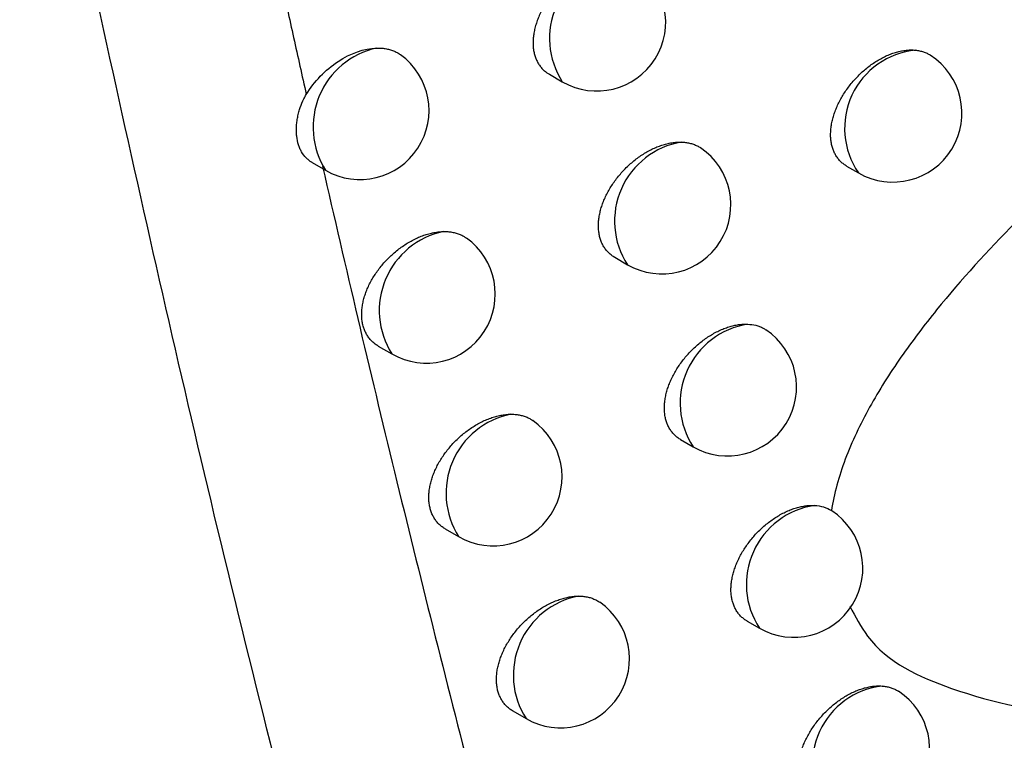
# Model space of a CAD drawing. Header units: millimetres. Extents: x -0.41 to 0.79, y -0.23 to 0.59.
# Tile 72 of 83: x 0.61375 to 0.62089, y 0.28799 to 0.29321. Entities that reach past the tile are written whole.
import ezdxf

# ---------------------------------------------------------------- set-up
doc = ezdxf.new("R2010")
doc.units = ezdxf.units.MM

msp = doc.modelspace()

# ---------------------------------------------------------------- linework, layer by layer
at = {"color": 7, "linetype": 'Continuous', "lineweight": 25}
for p, q in [((0.6175898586, 0.2928137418), (0.6176836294, 0.2927596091)), ((0.6158697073, 0.2921739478), (0.6159671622, 0.2921176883)), ((0.6197451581, 0.2921489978), (0.6198310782, 0.2920993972)), ((0.6180635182, 0.2914869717), (0.6181558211, 0.2914336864)), ((0.6163490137, 0.2908439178), (0.6164476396, 0.2907869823)), ((0.6185413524, 0.2901658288), (0.6186322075, 0.2901133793)), ((0.6168350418, 0.2895180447), (0.6169321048, 0.2894620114)), ((0.6190233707, 0.288850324), (0.619112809, 0.2887986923)), ((0.6173250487, 0.2881979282), (0.6174205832, 0.2881427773))]:
    msp.add_line(p, q, dxfattribs=at)
at = {"color": 9, "linetype": 'Continuous', "lineweight": 25}
for centre, radius, start, end in [((0.6181737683, 0.2930746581), 0.0005826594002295, 100.218004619, 212.7318920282), ((0.6164632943, 0.2924309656), 0.0005867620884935, 102.3888727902, 212.2699308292), ((0.6203001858, 0.2924220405), 0.0005693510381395, 95.4997422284, 214.5194487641), ((0.6186442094, 0.2917492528), 0.0005814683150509, 99.6413038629, 212.868049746), ((0.6169424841, 0.2911006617), 0.0005858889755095, 101.9378885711, 212.3703985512), ((0.6191187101, 0.2904294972), 0.0005801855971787, 99.0302435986, 213.0148622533), ((0.6174255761, 0.2897761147), 0.0005849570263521, 101.4622646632, 212.4774818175), ((0.6195972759, 0.2891153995), 0.0005788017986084, 98.3820333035, 213.1735735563), ((0.6179125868, 0.2884573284), 0.00058396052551, 100.9603320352, 212.5918650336), ((0.6200691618, 0.2878118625), 0.0005711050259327, 96.6905729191, 214.3485633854)]:
    msp.add_arc(centre, radius, start, end, dxfattribs=at)
at = {"color": 7, "linetype": 'Continuous', "lineweight": 25}
for centre, radius, start, end in [((0.6179336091, 0.2931926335), 0.0005000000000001, 240.0026882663, 55.4893914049), ((0.6162171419, 0.2925507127), 0.0005, 240.0026882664, 54.0876018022), ((0.6200810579, 0.2925324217), 0.0005000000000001, 240.0026882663, 57.2197964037), ((0.6184058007, 0.2918667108), 0.0005, 240.0026882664, 55.7744069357), ((0.6166976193, 0.2912200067), 0.0005, 240.0026882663, 54.491671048), ((0.6188821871, 0.2905464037), 0.0005, 240.0026882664, 56.1527084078), ((0.6171820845, 0.2898950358), 0.0005000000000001, 240.0026882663, 54.8152026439), ((0.6193627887, 0.2892317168), 0.0005000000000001, 240.0026882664, 56.6209647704), ((0.6176705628, 0.2885758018), 0.0005000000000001, 240.0026882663, 55.1261550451), ((0.6198476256, 0.2879226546), 0.0005, 240.0026882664, 56.7065634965)]:
    msp.add_arc(centre, radius, start, end, dxfattribs=at)
for points, knots in [([(0.623105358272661, 0.2652140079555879), (0.6229938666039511, 0.2654851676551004), (0.622436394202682, 0.2668410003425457), (0.6210331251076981, 0.2704035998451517), (0.6190263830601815, 0.2760039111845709), (0.6169380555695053, 0.2827531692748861), (0.615155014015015, 0.2893995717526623), (0.6142110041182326, 0.2938027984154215), (0.6137491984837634, 0.2959568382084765)], [0, 0, 0, 0, 0.0280700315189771, 0.1403536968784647, 0.364943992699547, 0.5897806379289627, 0.7993224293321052, 0.9999999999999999, 0.9999999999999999, 0.9999999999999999, 0.9999999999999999]), ([(0.6241891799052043, 0.2943248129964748), (0.623751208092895, 0.294023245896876), (0.6233115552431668, 0.2937088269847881), (0.6224382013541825, 0.29304509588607), (0.622006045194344, 0.292697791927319), (0.6213736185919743, 0.2921337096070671), (0.6211668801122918, 0.2919394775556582), (0.6207692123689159, 0.2915364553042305), (0.6205776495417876, 0.2913274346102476), (0.6203085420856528, 0.2909952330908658), (0.6202219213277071, 0.2908813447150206), (0.6200573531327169, 0.2906447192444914), (0.6199801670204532, 0.2905228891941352), (0.6198435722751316, 0.290276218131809), (0.619783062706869, 0.2901490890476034), (0.6196884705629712, 0.2898975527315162), (0.6196541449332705, 0.2897732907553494), (0.619635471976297, 0.289650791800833)], [0, 0, 0, 0, 0.250000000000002, 0.250000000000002, 0.500000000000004, 0.500000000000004, 0.625000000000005, 0.625000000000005, 0.750000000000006, 0.750000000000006, 0.8125000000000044, 0.8125000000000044, 0.875000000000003, 0.875000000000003, 0.9375000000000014, 0.9375000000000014, 1, 1, 1, 1]), ([(0.6180704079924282, 0.2936480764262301), (0.6180604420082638, 0.2936479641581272), (0.6180404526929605, 0.2936477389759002), (0.6180084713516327, 0.2936440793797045), (0.6179748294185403, 0.2936377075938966), (0.6179394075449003, 0.2936280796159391), (0.6179032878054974, 0.29361538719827), (0.6178670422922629, 0.2935997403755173), (0.6178310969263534, 0.2935813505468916), (0.6177955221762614, 0.2935602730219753), (0.6177602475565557, 0.29353637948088), (0.6177260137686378, 0.2935100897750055), (0.6176932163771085, 0.2934817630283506), (0.6176619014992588, 0.2934514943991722), (0.6176319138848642, 0.2934190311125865), (0.6176040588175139, 0.2933851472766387), (0.6175786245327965, 0.29335031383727), (0.6175555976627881, 0.2933146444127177), (0.6175347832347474, 0.2932777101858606), (0.6175168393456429, 0.2932405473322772), (0.6175018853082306, 0.2932036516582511), (0.6174898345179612, 0.2931671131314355), (0.6174805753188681, 0.293130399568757), (0.6174744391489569, 0.2930945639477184), (0.6174713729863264, 0.2930600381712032), (0.6174712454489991, 0.2930268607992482), (0.6174741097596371, 0.2929945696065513), (0.6174799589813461, 0.2929639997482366), (0.6174886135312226, 0.2929354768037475), (0.6174999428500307, 0.2929089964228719), (0.6175141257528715, 0.2928843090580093), (0.6175309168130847, 0.29286192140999), (0.6175501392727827, 0.292842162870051), (0.6175696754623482, 0.2928260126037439), (0.6175838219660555, 0.29281766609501), (0.6175900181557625, 0.2928140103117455)], [0, 0, 0, 0, 0.0278949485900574, 0.0559504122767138, 0.086429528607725, 0.1171155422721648, 0.1484503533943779, 0.1800079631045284, 0.2109129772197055, 0.2420309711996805, 0.2738213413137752, 0.3058445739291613, 0.3368284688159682, 0.3680301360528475, 0.3999240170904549, 0.4320595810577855, 0.4627098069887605, 0.4935787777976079, 0.5251454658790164, 0.5569566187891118, 0.5870032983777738, 0.6172649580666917, 0.6482109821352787, 0.6793960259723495, 0.7088598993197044, 0.7385320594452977, 0.7688630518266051, 0.7994222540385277, 0.8285972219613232, 0.8579743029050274, 0.887985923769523, 0.9182153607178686, 0.9475134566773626, 0.977010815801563, 1, 1, 1, 1]), ([(0.6156449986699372, 0.293490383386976), (0.6156750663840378, 0.2933534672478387), (0.6157353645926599, 0.2930788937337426), (0.6157966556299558, 0.2928049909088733), (0.6158273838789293, 0.2926676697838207)], [0, 0, 0, 0, 0.4986502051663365, 1, 1, 1, 1]), ([(0.6158273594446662, 0.2926677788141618), (0.6158838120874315, 0.2927618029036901), (0.6159656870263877, 0.292846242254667), (0.6161490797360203, 0.2929667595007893), (0.6162476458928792, 0.2930013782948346), (0.616337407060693, 0.2930040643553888)], [0, 0, 0, 0, 0.5, 0.5, 1, 1, 1, 1]), ([(0.6163374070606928, 0.2930040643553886), (0.6163481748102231, 0.2930041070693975), (0.616369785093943, 0.2930041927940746), (0.6164009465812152, 0.2930005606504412), (0.6164310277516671, 0.2929940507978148), (0.6164593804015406, 0.2929845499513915), (0.6164853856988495, 0.2929719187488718), (0.6165022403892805, 0.2929622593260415), (0.6165098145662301, 0.2929560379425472), (0.6165101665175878, 0.292955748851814)], [0, 0, 0, 0, 0.1629799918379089, 0.3270919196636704, 0.4947735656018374, 0.66368853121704, 0.8272589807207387, 0.9919731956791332, 1, 1, 1, 1]), ([(0.6197452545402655, 0.2921491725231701), (0.6197442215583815, 0.2921496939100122), (0.619734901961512, 0.2921543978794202), (0.6197192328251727, 0.2921660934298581), (0.619698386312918, 0.2921843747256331), (0.6196799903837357, 0.292205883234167), (0.6196643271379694, 0.2922297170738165), (0.6196515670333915, 0.2922555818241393), (0.6196416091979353, 0.2922832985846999), (0.6196343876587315, 0.2923132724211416), (0.6196301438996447, 0.2923448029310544), (0.6196288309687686, 0.2923774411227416), (0.6196303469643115, 0.2924110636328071), (0.6196347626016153, 0.2924460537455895), (0.6196420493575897, 0.29248169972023), (0.6196520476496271, 0.2925175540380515), (0.6196646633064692, 0.2925535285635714), (0.6196800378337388, 0.2925898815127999), (0.6196979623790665, 0.2926259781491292), (0.6197181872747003, 0.292661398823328), (0.6197406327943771, 0.2926960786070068), (0.6197654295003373, 0.2927301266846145), (0.6197922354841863, 0.2927629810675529), (0.6198207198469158, 0.2927942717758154), (0.6198508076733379, 0.2928239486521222), (0.619882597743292, 0.2928520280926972), (0.6199155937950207, 0.2928779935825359), (0.6199493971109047, 0.2929015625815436), (0.6199839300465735, 0.2929227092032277), (0.6200193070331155, 0.2929414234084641), (0.6200548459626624, 0.2929572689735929), (0.6200901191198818, 0.2929701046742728), (0.6201250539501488, 0.2929799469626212), (0.6201598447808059, 0.292986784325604), (0.6201916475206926, 0.2929900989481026), (0.6202203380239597, 0.2929907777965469), (0.6202371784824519, 0.2929894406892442), (0.6202456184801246, 0.2929887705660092)], [0, 0, 0, 0, 0.0036422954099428, 0.0328609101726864, 0.0622870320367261, 0.0923725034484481, 0.1226878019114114, 0.1514697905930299, 0.1804547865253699, 0.2100821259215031, 0.2399321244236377, 0.2684532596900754, 0.2971726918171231, 0.3265160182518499, 0.3560741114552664, 0.3846276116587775, 0.4133767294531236, 0.4427386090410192, 0.4723103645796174, 0.5011695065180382, 0.5302247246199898, 0.5598933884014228, 0.58977196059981, 0.6190709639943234, 0.6485693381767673, 0.6786929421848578, 0.70903121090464, 0.7387072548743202, 0.7685873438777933, 0.7991104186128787, 0.829855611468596, 0.8596760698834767, 0.889704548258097, 0.9203918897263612, 0.9513082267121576, 0.975596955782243, 0.9999999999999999, 0.9999999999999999, 0.9999999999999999, 0.9999999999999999]), ([(0.6202456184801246, 0.2929887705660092), (0.6202553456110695, 0.2929874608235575), (0.6202748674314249, 0.2929848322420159), (0.6203024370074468, 0.292977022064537), (0.6203283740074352, 0.2929667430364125), (0.6203439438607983, 0.2929573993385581), (0.6203515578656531, 0.2929528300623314)], [0, 0, 0, 0, 0.2487293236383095, 0.4991861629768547, 0.7550908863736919, 1, 1, 1, 1]), ([(0.6158697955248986, 0.2921741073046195), (0.6158688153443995, 0.2921746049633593), (0.6158596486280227, 0.2921792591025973), (0.6158447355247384, 0.2921904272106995), (0.6158185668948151, 0.2922136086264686), (0.6157972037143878, 0.2922422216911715), (0.6157804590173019, 0.292275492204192), (0.6157668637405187, 0.2923120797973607), (0.6157582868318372, 0.2923530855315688), (0.6157551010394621, 0.2923973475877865), (0.6157554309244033, 0.292431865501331), (0.6157584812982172, 0.2924674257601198), (0.6157644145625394, 0.2925042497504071), (0.6157728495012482, 0.2925398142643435), (0.6157866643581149, 0.2925841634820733), (0.6158039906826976, 0.2926266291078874), (0.6158213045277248, 0.2926571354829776), (0.615827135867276, 0.2926674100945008)], [0, 0, 0, 0, 0.0072638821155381, 0.067932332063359, 0.1263776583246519, 0.2451784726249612, 0.3056654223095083, 0.3652794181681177, 0.4865231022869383, 0.5482977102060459, 0.6080288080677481, 0.6681774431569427, 0.7296506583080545, 0.7915867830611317, 0.842966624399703, 0.9471108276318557, 1, 1, 1, 1]), ([(0.618063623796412, 0.2914871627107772), (0.6180624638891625, 0.2914877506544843), (0.6180528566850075, 0.2914926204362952), (0.6180367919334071, 0.2915045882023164), (0.6180155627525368, 0.2915231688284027), (0.6179968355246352, 0.2915449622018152), (0.6179809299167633, 0.2915690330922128), (0.6179680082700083, 0.2915950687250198), (0.6179579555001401, 0.2916228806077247), (0.6179506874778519, 0.291652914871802), (0.6179464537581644, 0.2916844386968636), (0.6179451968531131, 0.2917169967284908), (0.6179468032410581, 0.2917504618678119), (0.6179513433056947, 0.2917852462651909), (0.6179587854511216, 0.2918206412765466), (0.6179689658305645, 0.2918562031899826), (0.6179817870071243, 0.2918918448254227), (0.6179973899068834, 0.2919278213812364), (0.618015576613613, 0.2919635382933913), (0.6180361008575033, 0.2919985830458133), (0.6180588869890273, 0.2920328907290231), (0.6180840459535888, 0.2920665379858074), (0.6181112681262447, 0.292099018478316), (0.6181402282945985, 0.2921299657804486), (0.618170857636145, 0.2921593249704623), (0.6182032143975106, 0.2921870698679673), (0.6182368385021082, 0.2922127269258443), (0.6182713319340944, 0.2922360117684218), (0.6183066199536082, 0.2922568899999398), (0.6183427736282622, 0.2922753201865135), (0.618379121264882, 0.2922908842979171), (0.6184152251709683, 0.2923034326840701), (0.6184510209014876, 0.2923129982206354), (0.6184866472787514, 0.2923194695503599), (0.6185187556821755, 0.2923226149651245), (0.6185384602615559, 0.2923225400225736), (0.6185468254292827, 0.2923225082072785)], [0, 0, 0, 0, 0.0041231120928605, 0.0341506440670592, 0.0643927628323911, 0.095318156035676, 0.1264823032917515, 0.1559376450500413, 0.1856016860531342, 0.2159267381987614, 0.2464811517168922, 0.2755918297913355, 0.3049050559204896, 0.3348552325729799, 0.3650244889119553, 0.3941689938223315, 0.4235125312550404, 0.4534784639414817, 0.4836570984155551, 0.5131899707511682, 0.5429223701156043, 0.573277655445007, 0.6038455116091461, 0.6339483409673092, 0.6642548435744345, 0.6951989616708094, 0.726361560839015, 0.7569651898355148, 0.7877785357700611, 0.8192523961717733, 0.8509543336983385, 0.8817631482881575, 0.9127869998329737, 0.9444926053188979, 0.9764354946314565, 1, 1, 1, 1]), ([(0.6185468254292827, 0.2923225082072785), (0.6185570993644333, 0.2923219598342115), (0.618577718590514, 0.2923208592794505), (0.6186071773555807, 0.2923153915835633), (0.6186355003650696, 0.2923071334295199), (0.618661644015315, 0.2922955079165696), (0.618678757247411, 0.2922863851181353), (0.6186863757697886, 0.2922804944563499), (0.6186867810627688, 0.2922801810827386)], [0, 0, 0, 0, 0.1948473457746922, 0.3910479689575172, 0.5915163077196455, 0.7934591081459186, 0.9890123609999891, 1, 1, 1, 1]), ([(0.6159453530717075, 0.292146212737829), (0.6160300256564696, 0.2917783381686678), (0.616200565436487, 0.291037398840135), (0.6164673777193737, 0.2899245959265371), (0.6167447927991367, 0.2888011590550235), (0.6170337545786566, 0.2876677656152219), (0.6173343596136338, 0.2865245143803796), (0.6176469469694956, 0.2853716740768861), (0.6179717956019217, 0.2842094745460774), (0.6183092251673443, 0.2830381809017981), (0.6187117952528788, 0.2816818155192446), (0.6191905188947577, 0.2801273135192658), (0.6197557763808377, 0.278361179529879), (0.6201558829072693, 0.2771749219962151), (0.6203597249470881, 0.2765705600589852)], [0, 0, 0, 0, 0.0685208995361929, 0.1380085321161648, 0.2084668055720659, 0.2798998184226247, 0.3523118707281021, 0.4257074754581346, 0.5000913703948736, 0.5754685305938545, 0.6518441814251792, 0.7634322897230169, 0.8794759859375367, 1, 1, 1, 1]), ([(0.6163491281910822, 0.2908441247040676), (0.6163478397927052, 0.290844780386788), (0.6163379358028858, 0.2908498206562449), (0.6163214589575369, 0.2908620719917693), (0.6162998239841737, 0.2908809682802), (0.6162807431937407, 0.2909030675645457), (0.6162645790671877, 0.2909273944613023), (0.6162514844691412, 0.2909536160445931), (0.6162413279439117, 0.2909815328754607), (0.6162340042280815, 0.2910116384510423), (0.6162297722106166, 0.2910431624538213), (0.6162285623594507, 0.2910756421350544), (0.6162302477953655, 0.2911089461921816), (0.6162348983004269, 0.2911435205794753), (0.6162424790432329, 0.2911786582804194), (0.6162528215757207, 0.291213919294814), (0.6162658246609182, 0.2912492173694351), (0.6162816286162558, 0.2912848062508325), (0.6163000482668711, 0.2913201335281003), (0.6163208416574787, 0.2913547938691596), (0.6163439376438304, 0.2913887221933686), (0.616369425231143, 0.2914219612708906), (0.6163970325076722, 0.2914540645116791), (0.6164264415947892, 0.2914846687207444), (0.6164575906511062, 0.2915137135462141), (0.6164904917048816, 0.2915411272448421), (0.6165247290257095, 0.2915664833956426), (0.6165599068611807, 0.2915894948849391), (0.6165959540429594, 0.2916101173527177), (0.6166328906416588, 0.2916282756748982), (0.6166700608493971, 0.2916435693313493), (0.6167070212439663, 0.2916558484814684), (0.6167437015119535, 0.2916651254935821), (0.6167802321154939, 0.2916713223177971), (0.6168060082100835, 0.2916734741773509), (0.6168195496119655, 0.2916738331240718), (0.6168212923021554, 0.291673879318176)], [0, 0, 0, 0, 0.0045841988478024, 0.0352389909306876, 0.066114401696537, 0.097693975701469, 0.1295202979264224, 0.1594487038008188, 0.1895902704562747, 0.2204077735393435, 0.2514601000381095, 0.2809469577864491, 0.3106391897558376, 0.340976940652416, 0.371536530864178, 0.4010549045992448, 0.4307741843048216, 0.461120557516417, 0.4916807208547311, 0.5216755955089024, 0.5518718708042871, 0.582695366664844, 0.6137322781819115, 0.6444406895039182, 0.6753555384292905, 0.7069153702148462, 0.7386956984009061, 0.7700467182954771, 0.8016117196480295, 0.8338502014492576, 0.8663210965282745, 0.8979525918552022, 0.9298049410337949, 0.9623581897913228, 0.995155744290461, 1, 1, 1, 1]), ([(0.6168212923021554, 0.291673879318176), (0.6168319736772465, 0.2916738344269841), (0.6168534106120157, 0.2916737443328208), (0.6168842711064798, 0.291669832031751), (0.6169140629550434, 0.2916630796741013), (0.6169419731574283, 0.2916531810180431), (0.616966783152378, 0.2916413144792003), (0.6169810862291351, 0.2916315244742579), (0.616987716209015, 0.2916269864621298)], [0, 0, 0, 0, 0.1682647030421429, 0.3376980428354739, 0.5108168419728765, 0.6852089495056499, 0.8540832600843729, 1, 1, 1, 1]), ([(0.618541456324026, 0.2901660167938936), (0.6185403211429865, 0.2901665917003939), (0.6185307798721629, 0.2901714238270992), (0.6185148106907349, 0.2901833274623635), (0.6184936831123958, 0.2902018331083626), (0.6184750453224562, 0.2902235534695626), (0.618459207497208, 0.2902475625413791), (0.6184463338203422, 0.290273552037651), (0.6184363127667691, 0.2903013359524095), (0.6184290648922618, 0.2903313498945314), (0.6184248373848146, 0.2903628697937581), (0.6184235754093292, 0.2903954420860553), (0.618425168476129, 0.2904289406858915), (0.6184296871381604, 0.2904637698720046), (0.6184371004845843, 0.2904992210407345), (0.6184472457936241, 0.2905348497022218), (0.6184600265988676, 0.290570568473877), (0.6184755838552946, 0.2906066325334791), (0.6184937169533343, 0.2906424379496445), (0.6185141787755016, 0.2906775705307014), (0.6185368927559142, 0.2907119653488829), (0.6185619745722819, 0.2907457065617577), (0.6185891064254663, 0.2907782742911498), (0.6186179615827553, 0.2908093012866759), (0.6186484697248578, 0.2908387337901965), (0.6186806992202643, 0.2908665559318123), (0.6187141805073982, 0.2908922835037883), (0.618748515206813, 0.2909156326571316), (0.6187836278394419, 0.2909365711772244), (0.6188196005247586, 0.29095506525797), (0.6188557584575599, 0.2909706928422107), (0.618891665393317, 0.2909833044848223), (0.6189272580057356, 0.2909929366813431), (0.6189626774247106, 0.2909994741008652), (0.6189964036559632, 0.291002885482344), (0.619017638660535, 0.2910026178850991), (0.6190276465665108, 0.291002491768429)], [0, 0, 0, 0, 0.0040336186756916, 0.0339028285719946, 0.0639851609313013, 0.0947457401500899, 0.1257431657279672, 0.1550741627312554, 0.1846127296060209, 0.2148085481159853, 0.2452323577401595, 0.2742408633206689, 0.3034511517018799, 0.3332960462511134, 0.3633592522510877, 0.3924028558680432, 0.4216449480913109, 0.4515079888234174, 0.4815833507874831, 0.5109961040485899, 0.5406078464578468, 0.5708411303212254, 0.6012866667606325, 0.631237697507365, 0.6613916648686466, 0.6921812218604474, 0.7231886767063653, 0.7536095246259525, 0.784239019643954, 0.8155257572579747, 0.8470394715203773, 0.8776494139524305, 0.9084729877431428, 0.9399737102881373, 0.9717100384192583, 0.9999999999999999, 0.9999999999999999, 0.9999999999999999, 0.9999999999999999]), ([(0.6190276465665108, 0.291002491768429), (0.6190478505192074, 0.291000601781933), (0.6190784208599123, 0.2909977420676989), (0.619115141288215, 0.2909857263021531), (0.6191397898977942, 0.2909749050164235), (0.6191540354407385, 0.290965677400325), (0.6191603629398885, 0.2909615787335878)], [0, 0, 0, 0, 0.4093354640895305, 0.6193602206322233, 0.8309297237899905, 1, 1, 1, 1]), ([(0.6168351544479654, 0.2895182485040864), (0.6168338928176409, 0.2895188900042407), (0.6168240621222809, 0.2895238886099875), (0.6168076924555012, 0.2895360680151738), (0.6167861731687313, 0.2895548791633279), (0.6167671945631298, 0.2895768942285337), (0.6167511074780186, 0.2896011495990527), (0.6167380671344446, 0.2896273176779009), (0.6167279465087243, 0.2896552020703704), (0.6167206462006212, 0.2896852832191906), (0.6167164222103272, 0.2897168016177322), (0.6167152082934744, 0.2897492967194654), (0.616716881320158, 0.2897826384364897), (0.6167215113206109, 0.2898172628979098), (0.616729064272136, 0.2898524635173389), (0.6167393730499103, 0.2898877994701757), (0.6167523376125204, 0.2899231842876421), (0.6167680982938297, 0.2899588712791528), (0.6167864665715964, 0.2899942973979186), (0.6168071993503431, 0.2900290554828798), (0.616830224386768, 0.2900630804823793), (0.6168556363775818, 0.2900964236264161), (0.6168831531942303, 0.2901286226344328), (0.6169124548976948, 0.2901593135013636), (0.6169434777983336, 0.290188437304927), (0.6169762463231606, 0.2902159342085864), (0.6170103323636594, 0.2902413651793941), (0.6170453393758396, 0.2902644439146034), (0.6170811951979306, 0.2902851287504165), (0.6171179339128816, 0.2903033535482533), (0.6171548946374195, 0.2903187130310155), (0.6171916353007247, 0.2903310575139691), (0.6172280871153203, 0.290340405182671), (0.6172643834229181, 0.2903466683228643), (0.6172914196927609, 0.2903490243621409), (0.6173062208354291, 0.2903493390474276), (0.6173093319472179, 0.2903494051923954)], [0, 0, 0, 0, 0.0044932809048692, 0.0350119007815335, 0.0657497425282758, 0.0971868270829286, 0.1288687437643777, 0.1587026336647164, 0.1887486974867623, 0.219467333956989, 0.250419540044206, 0.2798393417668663, 0.309463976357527, 0.339732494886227, 0.3702223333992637, 0.3996760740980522, 0.4293304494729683, 0.4596113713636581, 0.4901060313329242, 0.5200141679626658, 0.5501234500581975, 0.5808595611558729, 0.6118091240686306, 0.6423931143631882, 0.6731830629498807, 0.7046168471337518, 0.736270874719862, 0.767459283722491, 0.7988608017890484, 0.8309331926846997, 0.8632371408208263, 0.8946847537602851, 0.9263519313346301, 0.958715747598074, 0.9913222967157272, 1, 1, 1, 1]), ([(0.6173093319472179, 0.2903494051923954), (0.6173199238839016, 0.2903492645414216), (0.6173411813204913, 0.2903489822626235), (0.617371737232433, 0.2903447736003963), (0.6174012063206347, 0.2903377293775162), (0.6174287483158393, 0.2903275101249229), (0.6174518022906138, 0.2903161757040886), (0.6174645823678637, 0.2903071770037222), (0.6174697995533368, 0.2903035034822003)], [0, 0, 0, 0, 0.1733651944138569, 0.347934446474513, 0.5263008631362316, 0.7059791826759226, 0.8799724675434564, 1, 1, 1, 1]), ([(0.6190234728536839, 0.2888505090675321), (0.6190223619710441, 0.2888510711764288), (0.6190128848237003, 0.2888558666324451), (0.6189970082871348, 0.2888677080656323), (0.6189759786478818, 0.2888861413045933), (0.6189574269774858, 0.2889077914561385), (0.6189416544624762, 0.2889317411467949), (0.6189288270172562, 0.2889576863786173), (0.6189188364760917, 0.288985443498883), (0.6189116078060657, 0.2890154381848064), (0.6189073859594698, 0.2890469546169), (0.6189061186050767, 0.2890795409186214), (0.6189076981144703, 0.289113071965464), (0.6189121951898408, 0.2891479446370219), (0.6189195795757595, 0.2891834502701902), (0.6189296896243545, 0.2892191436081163), (0.6189424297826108, 0.2892549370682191), (0.6189579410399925, 0.289291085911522), (0.6189760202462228, 0.2893269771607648), (0.6189964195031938, 0.2893621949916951), (0.6190190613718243, 0.2893966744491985), (0.6190440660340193, 0.2894305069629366), (0.6190711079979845, 0.2894631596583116), (0.6190998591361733, 0.2894942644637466), (0.619130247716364, 0.2895237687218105), (0.6191623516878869, 0.2895516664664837), (0.6191956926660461, 0.2895774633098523), (0.6192298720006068, 0.2896008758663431), (0.619264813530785, 0.2896218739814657), (0.6193006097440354, 0.2896404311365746), (0.6193365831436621, 0.2896561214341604), (0.6193722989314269, 0.2896687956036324), (0.6194076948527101, 0.289678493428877), (0.6194429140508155, 0.2896850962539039), (0.619478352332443, 0.2896887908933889), (0.6195011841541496, 0.2896882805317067), (0.6195129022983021, 0.2896880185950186)], [0, 0, 0, 0, 0.0039442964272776, 0.03364952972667, 0.0635664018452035, 0.0941564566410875, 0.1249814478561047, 0.1541806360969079, 0.1835862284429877, 0.2136452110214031, 0.2439307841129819, 0.2728283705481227, 0.3019269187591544, 0.3316575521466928, 0.3616056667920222, 0.3905393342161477, 0.4196708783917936, 0.4494216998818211, 0.4793843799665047, 0.5086686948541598, 0.5381513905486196, 0.5682540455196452, 0.5985685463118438, 0.6283609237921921, 0.6583554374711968, 0.6889832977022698, 0.7198283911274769, 0.7500613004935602, 0.7805017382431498, 0.8115959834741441, 0.8429160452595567, 0.8733231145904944, 0.9039423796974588, 0.9352340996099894, 0.9667597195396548, 0.9999999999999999, 0.9999999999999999, 0.9999999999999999, 0.9999999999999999]), ([(0.6173251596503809, 0.2881981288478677), (0.6173239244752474, 0.288198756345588), (0.6173141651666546, 0.288203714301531), (0.6172978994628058, 0.2882158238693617), (0.6172764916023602, 0.2882345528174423), (0.6172576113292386, 0.2882564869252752), (0.6172415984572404, 0.288280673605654), (0.617228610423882, 0.2883067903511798), (0.6172185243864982, 0.2883346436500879), (0.6172112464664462, 0.2883647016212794), (0.6172070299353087, 0.2883962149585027), (0.6172058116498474, 0.28842872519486), (0.6172074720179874, 0.2884621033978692), (0.6172120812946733, 0.2884967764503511), (0.6172196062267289, 0.2885320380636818), (0.6172298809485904, 0.2885674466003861), (0.6172428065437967, 0.2886029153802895), (0.6172585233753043, 0.2886386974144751), (0.617276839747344, 0.2886742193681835), (0.617297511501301, 0.288709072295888), (0.6173204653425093, 0.2887431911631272), (0.6173458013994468, 0.2887766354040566), (0.6173732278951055, 0.2888089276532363), (0.6174024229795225, 0.2888397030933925), (0.6174333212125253, 0.2888689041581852), (0.6174659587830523, 0.2888964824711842), (0.6174998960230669, 0.2889219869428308), (0.6175347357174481, 0.2889451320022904), (0.6175704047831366, 0.2889658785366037), (0.6176069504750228, 0.2889841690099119), (0.6176437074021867, 0.2889995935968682), (0.617680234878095, 0.28901200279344), (0.6177164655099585, 0.2890214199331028), (0.6177525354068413, 0.2890277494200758), (0.6177809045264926, 0.2890303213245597), (0.6177970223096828, 0.2890305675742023), (0.6178015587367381, 0.2890306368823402)], [0, 0, 0, 0, 0.0044019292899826, 0.0347803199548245, 0.0653765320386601, 0.0966670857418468, 0.1282005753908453, 0.1579337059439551, 0.1878779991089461, 0.2184914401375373, 0.2493371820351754, 0.278682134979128, 0.3082313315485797, 0.338422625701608, 0.368834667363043, 0.3982156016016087, 0.427796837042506, 0.4580038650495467, 0.488424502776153, 0.5182384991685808, 0.548253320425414, 0.578894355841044, 0.6097487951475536, 0.6402026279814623, 0.6708618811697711, 0.7021636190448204, 0.7336852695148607, 0.7647073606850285, 0.7959416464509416, 0.8278440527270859, 0.8599771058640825, 0.8912386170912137, 0.9227183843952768, 0.9548904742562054, 0.9873037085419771, 1, 1, 1, 1]), ([(0.6178015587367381, 0.2890306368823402), (0.6178120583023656, 0.2890303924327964), (0.6178331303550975, 0.2890299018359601), (0.6178633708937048, 0.2890253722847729), (0.6178925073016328, 0.2890180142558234), (0.6179196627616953, 0.2890074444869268), (0.6179409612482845, 0.2889966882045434), (0.6179522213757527, 0.2889885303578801), (0.6179560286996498, 0.2889857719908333)], [0, 0, 0, 0, 0.178937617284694, 0.359117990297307, 0.5432175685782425, 0.728671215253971, 0.9082571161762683, 0.9999999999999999, 0.9999999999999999, 0.9999999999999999, 0.9999999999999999]), ([(0.6197695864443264, 0.2889571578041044), (0.6198088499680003, 0.2888819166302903), (0.6199635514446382, 0.2885854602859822), (0.6205643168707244, 0.2883073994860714), (0.6214490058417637, 0.2881224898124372), (0.6227381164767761, 0.2881352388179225), (0.624305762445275, 0.2883450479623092), (0.6255229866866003, 0.2886855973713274), (0.6261320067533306, 0.288855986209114)], [0, 0, 0, 0, 0.0409689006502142, 0.1614208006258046, 0.3166827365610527, 0.4726217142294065, 0.73613410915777, 1, 1, 1, 1]), ([(0.6195096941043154, 0.2875406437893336), (0.6195086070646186, 0.2875411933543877), (0.6194991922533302, 0.2875459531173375), (0.6194834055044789, 0.2875577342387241), (0.6194624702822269, 0.2875760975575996), (0.6194440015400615, 0.2875976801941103), (0.6194282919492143, 0.287621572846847), (0.619415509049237, 0.2876474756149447), (0.6194055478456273, 0.2876752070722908), (0.619398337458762, 0.2877051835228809), (0.6193941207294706, 0.2877366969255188), (0.6193928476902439, 0.2877692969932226), (0.6193944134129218, 0.2878028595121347), (0.6193988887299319, 0.2878377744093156), (0.61940624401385, 0.2878733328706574), (0.6194163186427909, 0.2879090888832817), (0.6194290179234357, 0.2879449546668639), (0.6194444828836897, 0.2879811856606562), (0.6194625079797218, 0.2880171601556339), (0.619482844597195, 0.2880524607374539), (0.6195054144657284, 0.288087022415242), (0.6195303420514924, 0.2881209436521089), (0.6195572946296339, 0.2881536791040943), (0.619585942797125, 0.2881848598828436), (0.6196162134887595, 0.2882144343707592), (0.6196481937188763, 0.2882424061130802), (0.6196813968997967, 0.288268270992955), (0.6197154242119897, 0.2882917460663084), (0.6197501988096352, 0.2883128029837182), (0.6197858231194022, 0.2883314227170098), (0.6198216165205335, 0.2883471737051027), (0.6198571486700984, 0.2883599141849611), (0.619892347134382, 0.2883696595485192), (0.6199273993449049, 0.2883763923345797), (0.6199574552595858, 0.2883794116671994), (0.6199825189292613, 0.2883801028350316), (0.6199959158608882, 0.2883794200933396), (0.6200026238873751, 0.2883790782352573)], [0, 0, 0, 0, 0.0038552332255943, 0.0333900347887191, 0.0631349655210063, 0.0935479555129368, 0.1241939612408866, 0.1532531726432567, 0.1825175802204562, 0.2124313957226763, 0.242570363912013, 0.2713476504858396, 0.3003250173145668, 0.329931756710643, 0.3597550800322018, 0.3885691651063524, 0.4175804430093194, 0.4472090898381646, 0.4770490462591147, 0.5061959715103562, 0.5355405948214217, 0.565503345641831, 0.5956774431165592, 0.6253036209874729, 0.655131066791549, 0.6855893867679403, 0.7162641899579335, 0.7463032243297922, 0.7765486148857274, 0.8074442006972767, 0.8385643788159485, 0.8687637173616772, 0.8991737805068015, 0.9302514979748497, 0.961561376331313, 0.9807532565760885, 1, 1, 1, 1]), ([(0.6200026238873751, 0.2883790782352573), (0.6200125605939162, 0.2883780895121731), (0.6200325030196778, 0.2883761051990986), (0.620060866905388, 0.2883693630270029), (0.620087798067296, 0.2883595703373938), (0.620108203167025, 0.2883498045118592), (0.6201187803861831, 0.2883423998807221), (0.6201217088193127, 0.2883403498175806)], [0, 0, 0, 0, 0.2237630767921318, 0.4490802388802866, 0.6792983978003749, 0.9112098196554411, 1, 1, 1, 1])]:
    msp.add_open_spline(points, degree=3, knots=knots, dxfattribs=at)
msp.add_open_spline([(0.6195129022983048, 0.289688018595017), (0.6195595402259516, 0.2896855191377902), (0.6196003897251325, 0.2896731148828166), (0.6196354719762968, 0.2896507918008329)], degree=3, dxfattribs=at)

doc.saveas('drawing.dxf')
